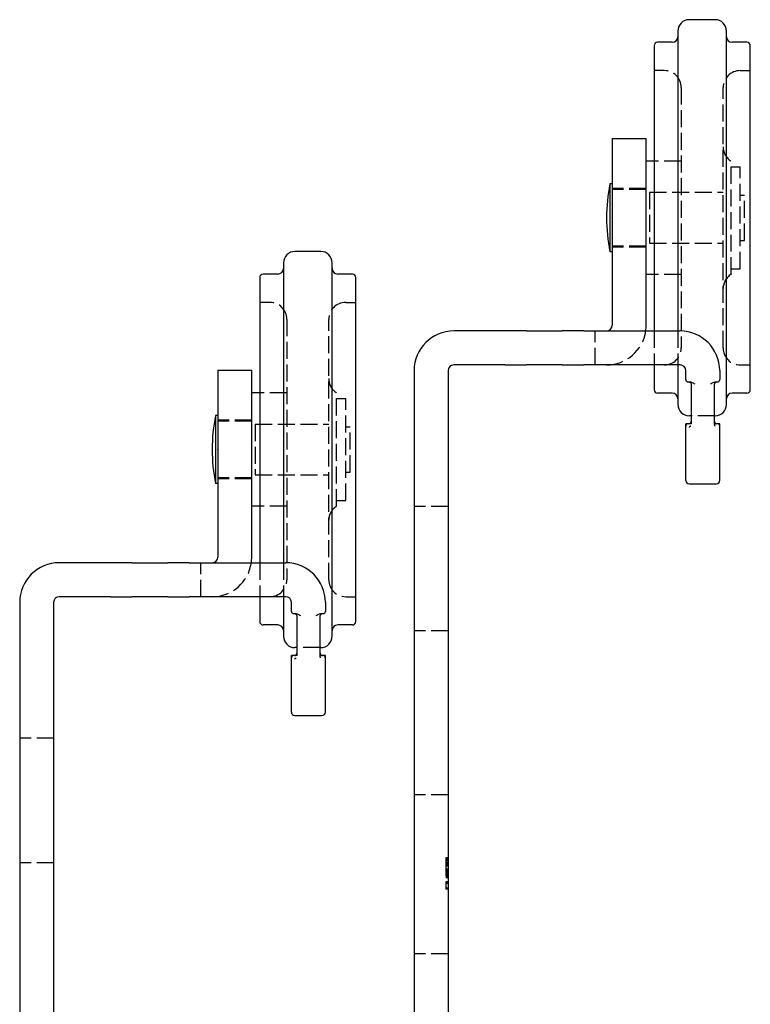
# Model space of a CAD drawing. Header units: millimetres. Extents: x -278 to 85, y -31 to 142.
# Tile 8 of 21: x -190 to -125, y 56 to 142. Entities that reach past the tile are written whole.
import ezdxf

# ---------------------------------------------------------------- set-up
doc = ezdxf.new("R2010")
doc.units = ezdxf.units.MM
doc.header["$LTSCALE"] = 10
doc.linetypes.add('ALLCAD_Strich', pattern=[0.2, 0.15, -0.05])
doc.layers.add('BESCH_KONT_sich_schn_seit_2d', color=160, linetype='Continuous')

msp = doc.modelspace()

# ---------------------------------------------------------------- linework, layer by layer
at = {"layer": 'BESCH_KONT_sich_schn_seit_2d', "linetype": 'Continuous', "extrusion": (-1.09476e-47, 1, 2.22045e-16)}
for p, q in [((-128.186, 142.494), (-130.486, 142.494)), ((-131.486, 141.494), (-131.486, 125.787)), ((-127.186, 125.787), (-127.186, 141.494)), ((-133.586, 140.194), (-133.586, 125.724)), ((-131.986, 140.494), (-133.286, 140.494)), ((-125.386, 140.494), (-126.686, 140.494)), ((-125.086, 125.724), (-125.086, 140.194)), ((-137.286, 131.994), (-137.286, 124.994)), ((-137.286, 131.994), (-134.286, 131.994)), ((-134.286, 124.994), (-134.286, 131.994)), ((-133.586, 129.994), (-134.286, 129.994)), ((-137.486, 127.994), (-137.486, 121.997)), ((-137.286, 127.994), (-137.486, 127.994)), ((-133.586, 125.724), (-133.586, 114.994)), ((-131.486, 125.787), (-131.486, 114.994)), ((-127.186, 108.494), (-127.186, 125.787)), ((-125.086, 109.794), (-125.086, 125.724)), ((-137.286, 124.994), (-137.286, 115.494)), ((-134.286, 115.494), (-134.286, 124.994)), ((-163.027, 122.02), (-165.327, 122.02)), ((-137.486, 121.997), (-137.486, 121.994)), ((-137.286, 121.994), (-137.486, 121.994)), ((-166.327, 121.02), (-166.327, 105.313)), ((-162.027, 105.313), (-162.027, 121.02)), ((-168.427, 119.72), (-168.427, 105.251)), ((-166.827, 120.02), (-168.127, 120.02)), ((-160.227, 120.02), (-161.527, 120.02)), ((-159.927, 105.251), (-159.927, 119.72)), ((-133.586, 119.994), (-134.286, 119.994)), ((-146.771, 114.994), (-151.286, 114.994)), ((-144.874, 114.994), (-146.771, 114.994)), ((-144.874, 114.994), (-141.697, 114.994)), ((-139.801, 114.994), (-141.697, 114.994)), ((-139.801, 114.994), (-131.286, 114.994)), ((-172.127, 111.52), (-172.127, 104.52)), ((-172.127, 111.52), (-169.127, 111.52)), ((-169.127, 104.52), (-169.127, 111.52)), ((-154.786, 111.494), (-154.786, -6.006)), ((-151.786, 111.494), (-151.786, -6.006)), ((-146.771, 111.994), (-151.286, 111.994)), ((-146.771, 111.994), (-144.874, 111.994)), ((-141.697, 111.994), (-144.874, 111.994)), ((-141.697, 111.994), (-139.801, 111.994)), ((-131.286, 111.994), (-139.801, 111.994)), ((-133.586, 111.994), (-133.586, 109.794)), ((-131.486, 111.994), (-131.486, 108.494)), ((-130.786, 110.694), (-130.786, 111.494)), ((-127.786, 111.494), (-127.786, 110.694)), ((-130.586, 110.494), (-130.451, 110.494)), ((-128.121, 110.494), (-127.986, 110.494)), ((-130.311, 110.294), (-130.311, 106.794)), ((-128.236, 106.794), (-128.236, 110.294)), ((-168.427, 109.52), (-169.127, 109.52)), ((-131.986, 109.494), (-133.286, 109.494)), ((-125.386, 109.494), (-126.686, 109.494)), ((-172.327, 107.52), (-172.327, 101.524)), ((-172.127, 107.52), (-172.327, 107.52)), ((-130.311, 107.494), (-130.486, 107.494)), ((-128.186, 107.494), (-128.236, 107.494)), ((-130.786, 101.794), (-130.786, 106.794)), ((-130.425, 106.794), (-130.786, 106.794)), ((-130.311, 106.794), (-130.425, 106.794)), ((-128.147, 106.794), (-128.236, 106.794)), ((-127.786, 106.794), (-128.147, 106.794)), ((-127.786, 101.794), (-127.786, 106.794)), ((-166.327, 105.313), (-166.327, 94.52)), ((-162.027, 88.02), (-162.027, 105.313)), ((-172.127, 104.52), (-172.127, 95.02)), ((-169.127, 95.02), (-169.127, 104.52)), ((-168.427, 105.251), (-168.427, 94.52)), ((-159.927, 89.32), (-159.927, 105.251)), ((-172.327, 101.524), (-172.327, 101.52)), ((-172.127, 101.52), (-172.327, 101.52)), ((-130.486, 101.494), (-130.147, 101.494)), ((-130.147, 101.494), (-129.961, 101.494)), ((-129.961, 101.494), (-128.611, 101.494)), ((-128.611, 101.494), (-128.425, 101.494)), ((-128.425, 101.494), (-128.086, 101.494)), ((-168.427, 99.52), (-169.127, 99.52)), ((-181.612, 94.52), (-186.127, 94.52)), ((-179.715, 94.52), (-181.612, 94.52)), ((-179.715, 94.52), (-176.538, 94.52)), ((-174.642, 94.52), (-176.538, 94.52)), ((-174.642, 94.52), (-166.127, 94.52)), ((-181.612, 91.52), (-186.127, 91.52)), ((-181.612, 91.52), (-179.715, 91.52)), ((-176.538, 91.52), (-179.715, 91.52)), ((-176.538, 91.52), (-174.642, 91.52)), ((-166.127, 91.52), (-174.642, 91.52)), ((-168.427, 91.52), (-168.427, 89.32)), ((-166.327, 91.52), (-166.327, 88.02)), ((-189.627, 91.02), (-189.627, -26.48)), ((-186.627, 91.02), (-186.627, -26.48)), ((-165.627, 90.22), (-165.627, 91.02)), ((-162.627, 91.02), (-162.627, 90.22)), ((-165.427, 90.02), (-165.292, 90.02)), ((-165.152, 89.82), (-165.152, 86.32)), ((-163.077, 86.32), (-163.077, 89.82)), ((-162.962, 90.02), (-162.827, 90.02)), ((-166.827, 89.02), (-168.127, 89.02)), ((-160.227, 89.02), (-161.527, 89.02)), ((-165.152, 87.02), (-165.327, 87.02)), ((-163.027, 87.02), (-163.077, 87.02)), ((-165.627, 81.32), (-165.627, 86.32)), ((-165.266, 86.32), (-165.627, 86.32)), ((-165.152, 86.32), (-165.266, 86.32)), ((-162.988, 86.32), (-163.077, 86.32)), ((-162.627, 86.32), (-162.988, 86.32)), ((-162.627, 81.32), (-162.627, 86.32)), ((-165.327, 81.02), (-164.988, 81.02)), ((-164.988, 81.02), (-164.802, 81.02)), ((-164.802, 81.02), (-163.452, 81.02)), ((-163.452, 81.02), (-163.266, 81.02)), ((-163.266, 81.02), (-162.927, 81.02))]:
    msp.add_line(p, q, dxfattribs=at)
at = {"layer": 'BESCH_KONT_sich_schn_seit_2d', "linetype": 'ALLCAD_Strich', "extrusion": (-1.09476e-47, 1, 2.22045e-16)}
for p, q in [((-132.686, 137.994), (-133.586, 137.994)), ((-125.986, 137.994), (-125.086, 137.994)), ((-131.186, 136.494), (-131.186, 113.494)), ((-127.486, 113.494), (-127.486, 136.494)), ((-131.186, 129.994), (-133.586, 129.994)), ((-126.786, 120), (-126.786, 129.994)), ((-126.786, 129.494), (-125.986, 129.494)), ((-125.986, 120.494), (-125.986, 129.494)), ((-134.286, 127.594), (-137.286, 127.594)), ((-134.286, 127.494), (-137.286, 127.494)), ((-133.986, 127.244), (-133.986, 122.744)), ((-133.986, 127.244), (-127.486, 127.244)), ((-125.986, 126.994), (-125.586, 126.994)), ((-125.586, 122.994), (-125.586, 126.994)), ((-137.276, 124.994), (-137.286, 125.012)), ((-137.276, 124.994), (-137.286, 124.976)), ((-133.986, 122.744), (-127.486, 122.744)), ((-125.986, 122.994), (-125.586, 122.994)), ((-134.286, 122.494), (-137.286, 122.494)), ((-134.286, 122.394), (-137.286, 122.394)), ((-126.786, 120.494), (-125.986, 120.494)), ((-131.186, 119.994), (-133.586, 119.994)), ((-126.786, 119.994), (-126.786, 120)), ((-167.527, 117.52), (-168.427, 117.52)), ((-160.827, 117.52), (-159.927, 117.52)), ((-166.027, 116.02), (-166.027, 93.02)), ((-162.327, 93.02), (-162.327, 116.02)), ((-138.786, 111.994), (-138.786, 114.994)), ((-133.586, 114.994), (-133.586, 111.994)), ((-131.486, 114.994), (-131.486, 111.994)), ((-125.986, 111.994), (-125.086, 111.994)), ((-166.027, 109.52), (-168.427, 109.52)), ((-161.627, 99.526), (-161.627, 109.52)), ((-161.627, 109.02), (-160.827, 109.02)), ((-160.827, 100.02), (-160.827, 109.02)), ((-169.127, 107.12), (-172.127, 107.12)), ((-169.127, 107.02), (-172.127, 107.02)), ((-128.236, 107.494), (-130.311, 107.494)), ((-168.827, 106.77), (-168.827, 102.27)), ((-168.827, 106.77), (-162.327, 106.77)), ((-160.827, 106.52), (-160.427, 106.52)), ((-160.427, 102.52), (-160.427, 106.52)), ((-130.311, 106.777), (-130.311, 106.794)), ((-128.236, 106.759), (-128.236, 106.794)), ((-172.117, 104.52), (-172.127, 104.538)), ((-172.117, 104.52), (-172.127, 104.502)), ((-169.127, 102.02), (-172.127, 102.02)), ((-169.127, 101.92), (-172.127, 101.92)), ((-168.827, 102.27), (-162.327, 102.27)), ((-160.827, 102.52), (-160.427, 102.52)), ((-166.027, 99.52), (-168.427, 99.52)), ((-161.627, 100.02), (-160.827, 100.02)), ((-161.627, 99.52), (-161.627, 99.526)), ((-151.786, 99.494), (-154.786, 99.494)), ((-173.627, 91.52), (-173.627, 94.52)), ((-168.427, 94.52), (-168.427, 91.52)), ((-166.327, 94.52), (-166.327, 91.52)), ((-160.827, 91.52), (-159.927, 91.52)), ((-151.786, 88.494), (-154.786, 88.494)), ((-163.077, 87.02), (-165.152, 87.02)), ((-165.152, 86.303), (-165.152, 86.32)), ((-163.077, 86.285), (-163.077, 86.32)), ((-186.627, 79.02), (-189.627, 79.02)), ((-151.786, 74.019), (-154.786, 74.019)), ((-186.627, 68.02), (-189.627, 68.02)), ((-151.986, 68.437), (-151.986, 68.319)), ((-151.786, 68.437), (-151.986, 68.437)), ((-151.786, 68.337), (-151.986, 68.337)), ((-151.986, 68.319), (-151.986, 65.669)), ((-151.786, 68.319), (-151.986, 68.319)), ((-151.786, 68.219), (-151.986, 68.219)), ((-151.786, 68.055), (-151.986, 68.055)), ((-151.786, 67.955), (-151.986, 67.955)), ((-151.786, 67.941), (-151.986, 67.941)), ((-151.786, 67.819), (-151.986, 67.819)), ((-151.786, 67.719), (-151.986, 67.719)), ((-151.786, 67.46), (-151.986, 67.46)), ((-151.786, 67.36), (-151.986, 67.36)), ((-151.786, 67.294), (-151.986, 67.294)), ((-151.786, 67.194), (-151.986, 67.194)), ((-151.786, 67.186), (-151.986, 67.186)), ((-151.786, 67.086), (-151.986, 67.086)), ((-151.786, 66.994), (-151.986, 66.994)), ((-151.786, 66.902), (-151.986, 66.902)), ((-151.786, 66.802), (-151.986, 66.802)), ((-151.786, 66.794), (-151.986, 66.794)), ((-151.786, 66.694), (-151.986, 66.694)), ((-151.786, 66.33), (-151.986, 66.33)), ((-151.786, 66.319), (-151.986, 66.319)), ((-151.786, 66.269), (-151.986, 66.269)), ((-151.786, 66.23), (-151.986, 66.23)), ((-151.786, 66.219), (-151.986, 66.219)), ((-151.786, 66.169), (-151.986, 66.169)), ((-151.786, 65.769), (-151.986, 65.769)), ((-151.786, 65.669), (-151.986, 65.669)), ((-151.786, 59.969), (-154.786, 59.969))]:
    msp.add_line(p, q, dxfattribs=at)
at = {"layer": 'BESCH_KONT_sich_schn_seit_2d', "linetype": 'Continuous'}
for centre, radius, start, end in [((-130.486, 141.494), 1, 90, 180), ((-128.186, 141.494), 1, 0, 90), ((-131.986, 140.994), 0.5, 270, 0), ((-126.686, 140.994), 0.5, 180, 270), ((-133.286, 140.194), 0.3, 90, 180), ((-125.386, 140.194), 0.3, 0, 90), ((-122.636, 124.994), 15.15, 168.57881, 191.42119), ((-165.327, 121.02), 1, 90, 180), ((-163.027, 121.02), 1, 0, 90), ((-166.827, 120.52), 0.5, 270, 0), ((-161.527, 120.52), 0.5, 180, 270), ((-168.127, 119.72), 0.3, 90, 180), ((-160.227, 119.72), 0.3, 0, 90), ((-151.286, 111.494), 3.5, 90, 180), ((-137.786, 115.494), 0.5, 270, 0), ((-137.786, 115.494), 3.5, 351.78679, 0), ((-131.286, 111.494), 3.5, 0, 90), ((-151.286, 111.494), 0.5, 90, 180), ((-131.286, 111.494), 0.5, 360, 90), ((-130.586, 110.694), 0.2, 180, 270), ((-127.986, 110.694), 0.2, 270, 0), ((-133.286, 109.794), 0.3, 180, 270), ((-125.386, 109.794), 0.3, 270, 0), ((-131.986, 108.994), 0.5, 360, 90), ((-126.686, 108.994), 0.5, 90, 180), ((-130.486, 108.494), 1, 180, 270), ((-128.186, 108.494), 1, 270, 0), ((-157.477, 104.52), 15.15, 168.57881, 191.42119), ((-130.511, 106.994), 0.2, 270, 0), ((-128.036, 106.994), 0.2, 180, 270), ((-130.486, 101.794), 0.3, 180, 270), ((-128.086, 101.794), 0.3, 270, 0), ((-172.627, 95.02), 0.5, 270, 0), ((-172.627, 95.02), 3.5, 351.78679, 0), ((-186.127, 91.02), 3.5, 90, 180), ((-166.127, 91.02), 3.5, 0, 90), ((-186.127, 91.02), 0.5, 90, 180), ((-166.127, 91.02), 0.5, 360, 90), ((-165.427, 90.22), 0.2, 180, 270), ((-162.827, 90.22), 0.2, 270, 0), ((-168.127, 89.32), 0.3, 180, 270), ((-166.827, 88.52), 0.5, 360, 90), ((-161.527, 88.52), 0.5, 90, 180), ((-160.227, 89.32), 0.3, 270, 0), ((-165.327, 88.02), 1, 180, 270), ((-163.027, 88.02), 1, 270, 0), ((-165.352, 86.52), 0.2, 270, 0), ((-162.877, 86.52), 0.2, 180, 270), ((-165.327, 81.32), 0.3, 180, 270), ((-162.927, 81.32), 0.3, 270, 0)]:
    msp.add_arc(centre, radius, start, end, dxfattribs=at)
at = {"layer": 'BESCH_KONT_sich_schn_seit_2d', "linetype": 'ALLCAD_Strich'}
for centre, radius, start, end in [((-132.686, 136.494), 1.5, 0, 90), ((-125.986, 136.494), 1.5, 90, 180), ((-125.986, 131.263), 1.5, 180, 237.76905), ((-125.986, 118.725), 1.5, 122.23095, 180), ((-167.527, 116.02), 1.5, 0, 90), ((-160.827, 116.02), 1.5, 90, 180), ((-137.786, 115.494), 3.5, 270, 351.78679), ((-132.686, 113.494), 1.5, 270, 0), ((-125.986, 113.494), 1.5, 180, 270), ((-160.827, 110.789), 1.5, 180, 237.76905), ((-130.586, 106.594), 0.2, 90, 180), ((-127.986, 106.594), 0.2, 0, 90), ((-160.827, 98.251), 1.5, 122.23095, 180), ((-172.627, 95.02), 3.5, 270, 351.78679), ((-167.527, 93.02), 1.5, 270, 0), ((-160.827, 93.02), 1.5, 180, 270), ((-165.427, 86.12), 0.2, 90, 180), ((-162.827, 86.12), 0.2, 0, 90)]:
    msp.add_arc(centre, radius, start, end, dxfattribs=at)
at = {"layer": 'BESCH_KONT_sich_schn_seit_2d', "linetype": 'Continuous'}
for points, knots in [([(-130.511, 110.494), (-130.51, 110.494), (-130.51, 110.494), (-130.494, 110.494), (-130.479, 110.492), (-130.451, 110.485), (-130.437, 110.48), (-130.4, 110.462), (-130.379, 110.446), (-130.345, 110.409), (-130.332, 110.387), (-130.315, 110.342), (-130.311, 110.318), (-130.311, 110.294)], [-0.00022198, -0.00022198, -0.00022198, -0.00022198, 0, 0, 0.00469591, 0.00469591, 0.00938149, 0.00938149, 0.01756578, 0.01756578, 0.02512939, 0.02512939, 0.0323804, 0.0323804, 0.0323804, 0.0323804]), ([(-129.961, 110.294), (-130.05, 110.35), (-130.157, 110.417), (-130.314, 110.476), (-130.388, 110.494), (-130.451, 110.494)], [0, 0, 0, 0, 0.03156396, 0.03156396, 0.05045631, 0.05045631, 0.05045631, 0.05045631]), ([(-128.121, 110.494), (-128.184, 110.494), (-128.258, 110.476), (-128.415, 110.417), (-128.522, 110.35), (-128.611, 110.294)], [0.11900764, 0.11900764, 0.11900764, 0.11900764, 0.13789999, 0.13789999, 0.16946395, 0.16946395, 0.16946395, 0.16946395]), ([(-128.236, 110.294), (-128.236, 110.318), (-128.232, 110.342), (-128.214, 110.388), (-128.201, 110.41), (-128.167, 110.448), (-128.145, 110.463), (-128.109, 110.481), (-128.095, 110.485), (-128.067, 110.492), (-128.053, 110.494), (-128.037, 110.494), (-128.037, 110.494), (-128.036, 110.494)], [0, 0, 0, 0, 0.00733569, 0.00733569, 0.01493385, 0.01493385, 0.02304421, 0.02304421, 0.02757892, 0.02757892, 0.03212164, 0.03212164, 0.03234401, 0.03234401, 0.03234401, 0.03234401]), ([(-165.352, 90.02), (-165.351, 90.02), (-165.351, 90.02), (-165.335, 90.02), (-165.32, 90.018), (-165.292, 90.011), (-165.278, 90.006), (-165.241, 89.989), (-165.22, 89.973), (-165.186, 89.935), (-165.173, 89.914), (-165.156, 89.868), (-165.152, 89.844), (-165.152, 89.82)], [-0.00022198, -0.00022198, -0.00022198, -0.00022198, 0, 0, 0.00469591, 0.00469591, 0.00938149, 0.00938149, 0.01756578, 0.01756578, 0.02512939, 0.02512939, 0.0323804, 0.0323804, 0.0323804, 0.0323804]), ([(-164.802, 89.82), (-164.891, 89.876), (-164.998, 89.943), (-165.155, 90.003), (-165.229, 90.02), (-165.292, 90.02)], [0, 0, 0, 0, 0.03156396, 0.03156396, 0.05045631, 0.05045631, 0.05045631, 0.05045631]), ([(-162.962, 90.02), (-163.025, 90.02), (-163.099, 90.003), (-163.256, 89.943), (-163.363, 89.876), (-163.452, 89.82)], [0.11900764, 0.11900764, 0.11900764, 0.11900764, 0.13789999, 0.13789999, 0.16946395, 0.16946395, 0.16946395, 0.16946395]), ([(-163.077, 89.82), (-163.077, 89.845), (-163.073, 89.869), (-163.055, 89.915), (-163.042, 89.936), (-163.008, 89.974), (-162.986, 89.99), (-162.95, 90.007), (-162.936, 90.012), (-162.908, 90.018), (-162.894, 90.02), (-162.878, 90.02), (-162.878, 90.02), (-162.877, 90.02)], [0, 0, 0, 0, 0.00733569, 0.00733569, 0.01493385, 0.01493385, 0.02304421, 0.02304421, 0.02757892, 0.02757892, 0.03212164, 0.03212164, 0.03234401, 0.03234401, 0.03234401, 0.03234401])]:
    msp.add_open_spline(points, degree=3, knots=knots, dxfattribs=at)
at = {"layer": 'BESCH_KONT_sich_schn_seit_2d', "linetype": 'ALLCAD_Strich'}
for points, knots in [([(-130.353, 106.595), (-130.353, 106.595), (-130.353, 106.595), (-130.354, 106.594), (-130.354, 106.594), (-130.498, 106.471)], [-0.0000724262, -0.0000724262, -0.0000724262, -0.0000724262, 0, 0, 0.0000724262, 0.0000724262, 0.0000724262, 0.0000724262]), ([(-128.2, 106.594), (-128.2, 106.594), (-128.2, 106.594), (-128.212, 106.617), (-128.221, 106.643), (-128.232, 106.695), (-128.235, 106.718), (-128.236, 106.747), (-128.236, 106.753), (-128.236, 106.759)], [-0.01813412, -0.01813412, -0.01813412, -0.01813412, -0.01806833, -0.01806833, -0.00880516, -0.00880516, -0.00167567, -0.00167567, 0, 0, 0, 0]), ([(-165.194, 86.121), (-165.194, 86.121), (-165.194, 86.121), (-165.195, 86.12), (-165.195, 86.12), (-165.339, 85.997)], [-0.0000724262, -0.0000724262, -0.0000724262, -0.0000724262, 0, 0, 0.0000724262, 0.0000724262, 0.0000724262, 0.0000724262]), ([(-163.041, 86.12), (-163.041, 86.12), (-163.041, 86.12), (-163.053, 86.143), (-163.062, 86.169), (-163.073, 86.221), (-163.076, 86.244), (-163.077, 86.274), (-163.077, 86.279), (-163.077, 86.285)], [-0.01813412, -0.01813412, -0.01813412, -0.01813412, -0.01806833, -0.01806833, -0.00880516, -0.00880516, -0.00167567, -0.00167567, 0, 0, 0, 0])]:
    msp.add_open_spline(points, degree=3, knots=knots, dxfattribs=at)

doc.saveas('drawing.dxf')
